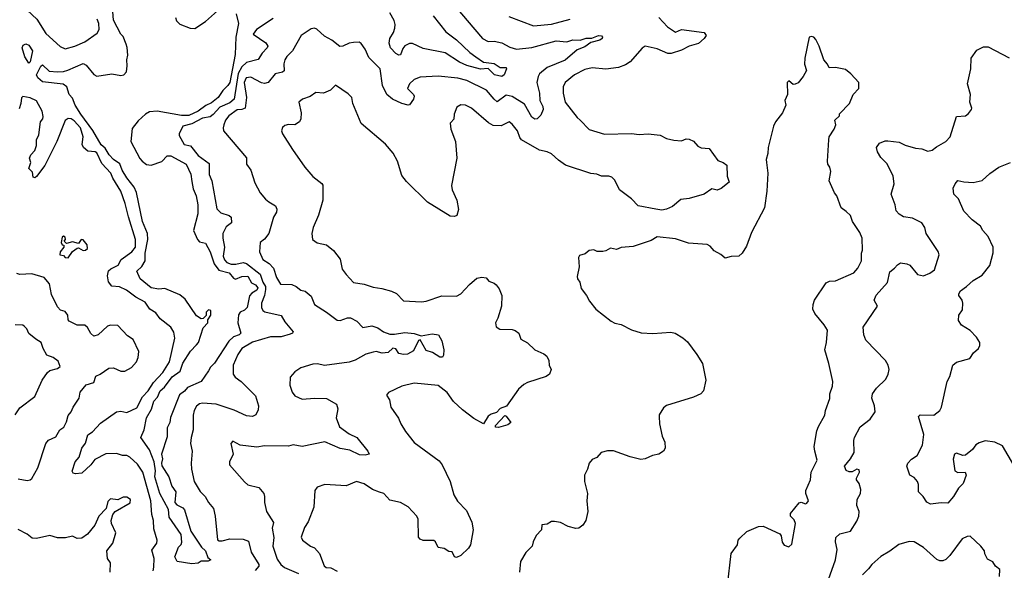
# Model space of a CAD drawing. Extents: x 1892934 to 2008621, y 567149 to 683290.
# Tile 44 of 256: x 1959605 to 1966122, y 593176 to 596820. Entities that reach past the tile are written whole.
import ezdxf

# ---------------------------------------------------------------- set-up
doc = ezdxf.new("R2010")
doc.units = 0

msp = doc.modelspace()

# ---------------------------------------------------------------- linework, layer by layer
at = {"layer": '0CON20XD'}
for points in [[(1959588.2, 597105), (1959625, 596950), (1959655, 596884.3), (1959718.5, 596825), (1959778.3, 596728.3), (1959873, 596643), (1959905, 596626.5), (1959970, 596645)], [(1962479.1, 596919.1), (1962668.6, 596695), (1962705, 596677.1), (1962745, 596677.3), (1962795, 596666.4), (1962848.1, 596638.1), (1962893.3, 596625), (1962994.6, 596635.4)], [(1961038.2, 596858.2), (1961053.2, 596795), (1961035.6, 596705), (1961030.2, 596589.8), (1960994.8, 596405), (1960982.8, 596385), (1960948.3, 596351.7), (1960918.7, 596305), (1960875, 596270), (1960837, 596253), (1960785.9, 596215), (1960724.2, 596185.8), (1960675, 596186.2), (1960515, 596214), (1960465, 596211.5), (1960437.5, 596195), (1960389.3, 596150.7), (1960348.7, 596101.3), (1960340.9, 596015), (1960400.8, 595900.8), (1960415.5, 595885), (1960445, 595861.2), (1960475, 595857.9), (1960545, 595881.8), (1960580.7, 595919.3), (1960605, 595919.6), (1960706.8, 595865), (1960737.3, 595797.3), (1960745, 595748.8), (1960752, 595702), (1960772.2, 595655), (1960783.6, 595595), (1960782.9, 595535), (1960756, 595425), (1960780.8, 595365), (1960795, 595350), (1960835, 595341.2), (1960865, 595283.3), (1960892.9, 595205), (1960922.7, 595162.8), (1960991.4, 595145), (1961019.1, 595109.1), (1961032.2, 595102.2), (1961075, 595121.2), (1961115, 595123.6), (1961139.3, 595079.3), (1961165.6, 595065), (1961180, 595045), (1961175, 595030), (1961140.5, 595009.5), (1961126.5, 594993.5), (1961110.5, 594915), (1961093.1, 594896.9), (1961065, 594884.2), (1961053.4, 594866.6), (1961048.8, 594815), (1961068.6, 594745), (1961058, 594735), (1961019.4, 594720.6), (1960988, 594692), (1960895, 594547.1), (1960868.6, 594521.4), (1960853.4, 594496.6), (1960806.7, 594425), (1960715, 594387.1), (1960695, 594362.2), (1960661.5, 594338.5), (1960603, 594187), (1960599.2, 594155), (1960581.1, 594118.9), (1960580.3, 594059.7), (1960542.5, 593945), (1960550.6, 593915), (1960543.6, 593885), (1960546.6, 593866.6), (1960591.5, 593795), (1960612.7, 593732.7), (1960637.5, 593695), (1960631.2, 593625), (1960645, 593608.8), (1960685, 593588.8), (1960695, 593576.7), (1960736.7, 593435), (1960808.5, 593328.5), (1960835.6, 593305), (1960850.8, 593260.8), (1960870, 593245), (1960853, 593237), (1960805, 593237.5), (1960785, 593223.3), (1960745, 593219.2), (1960647.5, 593235), (1960632.5, 593265), (1960655, 593330), (1960672.9, 593347.1), (1960678.1, 593361.9), (1960672.5, 593412.5), (1960595, 593528.8), (1960588.9, 593578.9), (1960532.8, 593685), (1960499.3, 593795), (1960504.2, 593835), (1960494.1, 593895), (1960463, 593973), (1960405.7, 594055), (1960428.9, 594105), (1960445, 594185.7), (1960476.2, 594243.8), (1960491.6, 594295), (1960517.9, 594322.1), (1960535, 594363.6), (1960562.2, 594387.8), (1960615, 594456.1), (1960666.3, 594493.7), (1960685, 594547.5), (1960735, 594626.2), (1960775, 594668), (1960788.8, 594685), (1960819.3, 594780.7), (1960850, 594815), (1960850, 594835), (1960870, 594865), (1960870, 594895), (1960855, 594900), (1960840, 594885), (1960838.3, 594861.7), (1960818.3, 594841.7), (1960805, 594840), (1960775, 594860), (1960699.8, 594969.8), (1960665, 594998.6), (1960565, 595040.9), (1960525, 595038), (1960475, 595044.8), (1960401.1, 595105), (1960381.1, 595155), (1960413.6, 595186.4), (1960435.6, 595225), (1960434.6, 595275), (1960452.6, 595365), (1960451.3, 595405), (1960417.2, 595485), (1960377.2, 595677.2), (1960362.4, 595712.4), (1960314.6, 595774.6), (1960283.6, 595825), (1960267, 595867), (1960225, 595894.1), (1960196.8, 595925), (1960170, 595970), (1960145, 595991.3), (1960087.8, 596087.8), (1960008.4, 596195), (1959972.5, 596255), (1959955, 596300), (1959931.5, 596325), (1959916.7, 596376.7), (1959892.9, 596392.9), (1959755, 596408.9), (1959725.6, 596435), (1959716.7, 596455), (1959745, 596512), (1959755, 596521.2), (1959800, 596480), (1959855, 596475.3), (1959895, 596477.2), (1959924.3, 596485.7), (1960025, 596529.6), (1960045, 596518.5), (1960095, 596458.5), (1960115, 596447.6), (1960215, 596462.6), (1960275, 596451.6), (1960294, 596455), (1960311.2, 596475), (1960316.8, 596515), (1960314, 596555), (1960320.2, 596585), (1960317.1, 596637.1), (1960309.5, 596659.5), (1960289.9, 596709.9), (1960275, 596725.7), (1960225, 596816.7), (1960222.2, 596875)], [(1960635.8, 596835), (1960643.1, 596813.1), (1960665, 596790.8), (1960734, 596764), (1960765, 596762), (1960835, 596809.4), (1960915, 596878.4)], [(1962341.8, 596845), (1962425, 596740.9), (1962495, 596688.2), (1962583.5, 596603.5), (1962624.3, 596574.3), (1962675, 596540), (1962745, 596530), (1962785, 596504), (1962823.8, 596505), (1962826.9, 596495), (1962810.6, 596455), (1962795, 596443.9), (1962748.5, 596455), (1962705, 596498.1), (1962655, 596492.6), (1962565, 596517.8), (1962515, 596540.3), (1962421.7, 596601.7), (1962275, 596630), (1962205, 596663.8), (1962185, 596663.1), (1962153.5, 596646.5), (1962140.5, 596629.5), (1962125, 596587.1), (1962115, 596585.6), (1962095, 596596.9), (1962058.2, 596635), (1962049.7, 596665), (1962054.1, 596695), (1962078.4, 596735), (1962087.4, 596765), (1962089.6, 596789.6), (1962082.9, 596815), (1962054.1, 596865)], [(1962841.7, 596841.7), (1963005, 596780), (1963125, 596790.5), (1963248, 596825)], [(1963835, 596834.5), (1963864.1, 596804.1), (1963893.3, 596773.3), (1963945, 596737.5), (1963985, 596755.6), (1964135.8, 596735.8), (1964148.8, 596715), (1964136.2, 596695), (1964097.6, 596662.4), (1964035, 596645.6), (1963985, 596618.9), (1963917.4, 596597.4), (1963895, 596596.5), (1963825, 596627.5), (1963745, 596644.3), (1963725, 596632.5), (1963645, 596541.5), (1963615, 596522.5), (1963567.5, 596505), (1963485, 596493.1), (1963395, 596502.2), (1963345, 596490.8), (1963277.5, 596455), (1963214.4, 596405), (1963202.5, 596375), (1963201.1, 596335), (1963215.6, 596275), (1963295, 596173.3), (1963315.5, 596155), (1963375, 596093.3), (1963475, 596062.2), (1963655, 596066.2), (1963705, 596060), (1963765, 596065.6), (1963845, 596055.6), (1963885, 596034.2), (1963935, 596022.9), (1963985, 596019.4), (1964015, 596032.2), (1964035, 596030.4), (1964065, 596016.7), (1964094, 595984), (1964115, 595971.8), (1964168.9, 595968.9), (1964225, 595888), (1964260, 595875), (1964285, 595856.7), (1964287.8, 595785), (1964300.8, 595745), (1964247, 595703), (1964222.3, 595692.3), (1964185, 595700), (1964135, 595666.7), (1964035, 595636.2), (1963980.5, 595629.5), (1963926.2, 595585), (1963885, 595565.7), (1963855, 595560.6), (1963815, 595565.6)], [(1959970, 596645), (1960035, 596673.1), (1960118.3, 596731.7), (1960130, 596755), (1960129.4, 596795), (1960118.6, 596825)], [(1961282.4, 596827.6), (1961172, 596755), (1961151.2, 596725), (1961235, 596666.9), (1961246.2, 596645), (1961242.9, 596635), (1961210.4, 596599.6), (1961182.9, 596557.1), (1961105, 596536.6), (1961075, 596509.3), (1961049.9, 596465), (1961023.7, 596295), (1960995, 596270.5), (1960929.1, 596240.9), (1960886.3, 596193.7), (1960865, 596178.4), (1960815, 596168.9), (1960745, 596131.2), (1960684.8, 596115.2), (1960660, 596065), (1960660.8, 596055), (1960692.5, 595995), (1960735, 595984.5), (1960785, 595920.9), (1960858.9, 595868.9), (1960858.5, 595795), (1960875.5, 595755), (1960909.7, 595569.7), (1960935, 595541.9), (1960991.2, 595525), (1961005, 595513.8), (1961006.2, 595475), (1960970.8, 595449.2), (1960950.3, 595405), (1960948.9, 595375), (1960959.8, 595315), (1960952.2, 595255), (1960960.9, 595230.9), (1960975, 595213.5), (1961005, 595202.4), (1961035, 595202.7), (1961084.4, 595214.4), (1961105, 595207.1), (1961195.8, 595135.8), (1961213.9, 595083.9), (1961231.2, 595055), (1961230.9, 595035), (1961224.9, 594995.1), (1961206.1, 594945), (1961205.7, 594915), (1961213.2, 594895), (1961226.7, 594886.7), (1961335, 594862.1), (1961359.9, 594819.9), (1961414.2, 594755), (1961410, 594745), (1961395, 594738.1), (1961335, 594720.4), (1961265, 594720.8), (1961145, 594686.4), (1961074.6, 594645), (1961047.8, 594605), (1961018.5, 594535), (1961018.6, 594475), (1961031.4, 594455), (1961070.8, 594425), (1961165, 594332), (1961184.7, 594265), (1961182.2, 594237.8), (1961167.3, 594205), (1961145.8, 594194.2), (1961105, 594199.7), (1961025, 594236.2), (1960906, 594275), (1960815, 594283.5), (1960795, 594278.5), (1960775, 594261.9), (1960760, 594235), (1960753.7, 594203.7), (1960752.3, 594105), (1960738.9, 594055), (1960735.6, 594015), (1960747.1, 593965), (1960738.8, 593885), (1960740.9, 593845), (1960758.5, 593765), (1960798.8, 593698.8), (1960833.1, 593665), (1960853.8, 593625), (1960886.9, 593585), (1960899.6, 593535), (1960915, 593378.6), (1960925, 593371.2), (1960945, 593370.6), (1960995, 593384.1), (1961085, 593382.8), (1961118.7, 593368.7), (1961137.4, 593297.4), (1961188.3, 593215), (1961186.8, 593203.2), (1961163.6, 593175)], [(1962994.6, 596635.4), (1963155, 596681.4), (1963226.7, 596673.3), (1963265, 596686.2), (1963314, 596686), (1963355, 596697.3), (1963392.1, 596697.9), (1963435, 596715.8), (1963455, 596712.5), (1963462.5, 596705), (1963460, 596695), (1963445, 596684), (1963385, 596670), (1963345, 596641.8), (1963295, 596621.2), (1963215, 596551.8), (1963095, 596504.6), (1963045, 596461.5), (1963035.4, 596445), (1963028, 596405), (1963045.6, 596335), (1963046.7, 596285), (1963066.7, 596245), (1963069.5, 596225), (1963055, 596188.4), (1963028.9, 596165), (1963015, 596162.2), (1962995.3, 596175), (1962945, 596260.3), (1962865, 596312.1), (1962825, 596320.3), (1962765, 596276.5), (1962744.8, 596294.8), (1962695, 596352.9), (1962565, 596417.2), (1962505, 596433.2), (1962375, 596447.5), (1962255, 596439.2), (1962215, 596424), (1962185, 596396.2), (1962171.2, 596365), (1962211.2, 596325), (1962216.2, 596315), (1962212, 596295), (1962185, 596257.1), (1962175, 596254.5), (1962135, 596266.2), (1962073.4, 596293.4), (1962034.8, 596324.8), (1962006.8, 596385), (1961991.4, 596495), (1961915, 596570), (1961890.8, 596625), (1961865, 596663.3), (1961850.7, 596670.7), (1961815, 596670), (1961785, 596664.3), (1961744.5, 596645.5), (1961724, 596644), (1961670.8, 596685), (1961621.9, 596711.9), (1961572.5, 596757.5), (1961555, 596763.3), (1961535, 596760), (1961468.9, 596715), (1961411.4, 596615), (1961372.6, 596577.4), (1961358.9, 596555), (1961352.4, 596527.6), (1961355, 596481.2), (1961345, 596473.1), (1961295, 596462), (1961250, 596405), (1961225, 596399.2), (1961205, 596402.9), (1961135, 596440.5), (1961103.6, 596435), (1961090.9, 596405), (1961105.2, 596305), (1961097.1, 596235), (1961075, 596225.2), (1961045, 596224.2), (1960990, 596185), (1960967.5, 596155), (1960955.6, 596125), (1960950.8, 596105), (1960954.3, 596084.3), (1961105, 595905.8), (1961105.8, 595865), (1961135.5, 595825.5), (1961160.2, 595740.2), (1961197.5, 595675), (1961231.7, 595631.7), (1961254.6, 595614.6), (1961298.5, 595588.5), (1961305.8, 595565.8), (1961304.3, 595545.7), (1961285.7, 595514.3), (1961252.7, 595405), (1961225, 595368.6), (1961196, 595345), (1961191.9, 595285), (1961215, 595232.9), (1961255, 595206.2), (1961283.8, 595175), (1961303.6, 595115), (1961330, 595070), (1961405, 595067.5), (1961435.3, 595055.3), (1961465, 595030.6), (1961495, 595022.9), (1961535, 594990), (1961556.7, 594935), (1961635, 594885.7), (1961705, 594832.2), (1961725, 594830), (1961775, 594847.8), (1961795, 594848.1), (1961836.2, 594826.2), (1961875, 594784.3), (1961935, 594794.5), (1961975, 594781.4), (1962012, 594755), (1962055, 594739.6), (1962085, 594738.5), (1962155, 594750), (1962215, 594744.4), (1962262.5, 594727.5), (1962335, 594741.1), (1962376.2, 594735), (1962398.1, 594695), (1962412, 594635), (1962409.3, 594600.7), (1962402.5, 594587.5), (1962385, 594587.5), (1962337.5, 594617.5), (1962295, 594630.8), (1962255, 594702.5), (1962245, 594697.5), (1962211.2, 594628.8), (1962172.3, 594607.7), (1962145, 594605.3), (1962115, 594611.1), (1962095, 594641.4), (1962075, 594647.3), (1962043, 594617), (1962005, 594612.7), (1961965, 594623.3), (1961945, 594621), (1961895, 594606.3), (1961825, 594567.1), (1961785, 594554.2), (1961621.2, 594531.2), (1961575, 594542.5), (1961545, 594541.1), (1961465, 594516.2), (1961425, 594490), (1961396, 594455), (1961392.3, 594402.3), (1961408.8, 594355), (1961425, 594332), (1961475, 594310), (1961555, 594316.5), (1961635, 594313.8), (1961701.2, 594275), (1961710, 594245), (1961699.4, 594185), (1961720.7, 594125), (1961785, 594080), (1961836.7, 594055), (1961910, 593965), (1961917.5, 593945), (1961892.3, 593937.7), (1961855, 593941.4), (1961790.3, 593970.3), (1961725, 593982.5), (1961625, 594027.3), (1961475, 593995.4), (1961415, 594007.5), (1961385, 593997.1), (1961225, 594000.8), (1961175, 593992), (1961065, 594003.8), (1961015, 594030), (1961002.5, 594015), (1961016.7, 593945), (1960992.5, 593895), (1960992.5, 593875), (1961092.2, 593762.2), (1961115, 593742), (1961186.7, 593725), (1961220, 593685), (1961226, 593665), (1961224.2, 593624.2), (1961237.5, 593565), (1961285, 593492.5), (1961275.5, 593454.5), (1961285.9, 593394.1), (1961280.6, 593335), (1961309.5, 593249.5), (1961332.5, 593215), (1961356.9, 593195), (1961451.2, 593155)], [(1964289.2, 593075), (1964315, 593287.5), (1964356, 593345), (1964360, 593375), (1964370.5, 593389.5), (1964417.3, 593432.7), (1964495, 593465.6), (1964525, 593468.8), (1964635, 593416.7), (1964643.9, 593403.9), (1964652.3, 593362.3), (1964665, 593342.5), (1964695, 593332.5), (1964715, 593350), (1964740, 593485), (1964730.7, 593510.7), (1964707.5, 593535), (1964707, 593553), (1964765, 593623.8), (1964778.3, 593628.3), (1964805, 593616.7), (1964815, 593620), (1964826, 593635), (1964808.8, 593685), (1964809.2, 593705), (1964839.2, 593775), (1964844.5, 593825.5), (1964883.3, 593905), (1964866.7, 593965), (1964864.3, 593995.7), (1964880.2, 594099.8), (1964890.9, 594129.1), (1964935, 594202.5), (1964937.5, 594235), (1964966.1, 594313.9), (1964966.7, 594345), (1964983.8, 594395), (1964986, 594425), (1964961.4, 594545), (1964934.4, 594635), (1964945.5, 594685), (1964950.6, 594765), (1964929.8, 594799.8), (1964867.5, 594875), (1964854.6, 594904.6), (1964856.7, 594935), (1964865.7, 594965), (1964942, 595078), (1964965, 595090), (1965005, 595091.3), (1965125, 595144), (1965152, 595175), (1965177.5, 595225), (1965176.7, 595275), (1965183.3, 595295), (1965180, 595375), (1965165, 595412.5), (1965116.7, 595485), (1965103.3, 595525), (1965075, 595550), (1965041.2, 595575), (1965013.6, 595653.6), (1964997.5, 595675), (1964962.5, 595755), (1964973.3, 595815), (1964966.7, 595845), (1964953.3, 595865), (1964951.2, 595885), (1964960, 596025), (1964962.5, 596045), (1964996.7, 596095), (1965006.7, 596125), (1965000, 596155), (1965030, 596185), (1965031.7, 596198.3), (1965096.7, 596265), (1965122.5, 596325), (1965160, 596365), (1965160, 596405), (1965105, 596462.5), (1965070, 596490), (1965005, 596503.3), (1964961.7, 596501.7), (1964952.5, 596525), (1964927.5, 596555), (1964896.7, 596645), (1964875, 596690), (1964860, 596705), (1964845, 596710), (1964830, 596705), (1964801.2, 596565), (1964800, 596525), (1964812.5, 596485), (1964790, 596445), (1964756.4, 596403.6), (1964737, 596393), (1964725, 596392.5), (1964695, 596416.7), (1964683.8, 596405), (1964686.7, 596325), (1964670, 596285), (1964676.1, 596253.9), (1964653.8, 596205), (1964606.7, 596145), (1964593.8, 596115), (1964558, 595975), (1964556.2, 595935), (1964546.2, 595895), (1964548.8, 595875), (1964557.1, 595805), (1964550, 595685), (1964534.4, 595575), (1964447.6, 595412.4), (1964415, 595321.2), (1964385.8, 595275), (1964365, 595256.2), (1964315, 595253.1), (1964275, 595241.2), (1964245.7, 595265.7), (1964200.9, 595290.8), (1964175, 595321.4), (1964155, 595332.1), (1964031.8, 595341.8), (1963945, 595370.9), (1963825, 595384), (1963785, 595360), (1963665, 595320), (1963585, 595312.5), (1963555, 595300), (1963515, 595307.5), (1963485, 595290), (1963465, 595286.2), (1963427, 595287), (1963405, 595297.5), (1963375, 595293.3), (1963348.3, 595271.7), (1963310, 595260), (1963303, 595247), (1963307.5, 595185), (1963295, 595120), (1963297.5, 595105), (1963312.5, 595082.5), (1963321.7, 595041.7), (1963357.5, 594995), (1963377, 594957), (1963417.5, 594905), (1963520, 594825), (1963545, 594811.2), (1963585, 594802), (1963655, 594768), (1963718.3, 594748.3), (1963795, 594742.9), (1963915, 594751.4), (1963943.3, 594745), (1963994.5, 594714.5), (1964025, 594688), (1964087.5, 594605), (1964123.3, 594545), (1964146.5, 594435), (1964130, 594365), (1964114, 594345), (1964065, 594321.4), (1963885, 594266.7), (1963865, 594252.5), (1963837.5, 594205), (1963837.5, 594195), (1963840, 594145), (1963857.5, 594065), (1963875.7, 594025), (1963877.1, 593985), (1963865.8, 593965), (1963835.4, 593944.6), (1963793.3, 593935), (1963745, 593914.4), (1963715, 593910.6), (1963645, 593928.1), (1963535, 593968), (1963495, 593966.2), (1963452.5, 593955), (1963425, 593922.5), (1963395, 593910), (1963373.9, 593886.1), (1963363.3, 593845), (1963343.9, 593806.1), (1963344, 593765), (1963364, 593685), (1963358, 593635), (1963365.8, 593565), (1963352.5, 593505), (1963332, 593475), (1963305, 593455.8), (1963285, 593452.5), (1963235, 593465.6), (1963185, 593492), (1963145, 593500), (1963125, 593500), (1963095, 593482.5), (1963061.7, 593478.3), (1963057.5, 593445), (1963024.1, 593405.9), (1963003.8, 593365), (1962996.7, 593335), (1962955, 593293.3), (1962918.8, 593235), (1962913.8, 593165)], [(1959665, 596533.3), (1959638.8, 596575), (1959622, 596635), (1959627.3, 596652.7), (1959645, 596660.6), (1959665, 596652.9), (1959690, 596615), (1959675, 596542.5), (1959665, 596533.3)], [(1964958.6, 593115), (1965005.3, 593244.7), (1965015.5, 593315), (1965005.6, 593365), (1965007.7, 593392.3), (1965032.8, 593417.2), (1965104, 593435), (1965145, 593500.8), (1965159.4, 593535), (1965162, 593565), (1965145.6, 593605.6), (1965147.8, 593645), (1965169.2, 593685), (1965171.1, 593711.1), (1965160.6, 593750.6), (1965142.5, 593775), (1965142.5, 593785), (1965164.4, 593825), (1965160.5, 593840.5), (1965145, 593845.6), (1965115, 593828.5), (1965095, 593828.2), (1965075, 593837.1), (1965063.3, 593865), (1965104.3, 593915), (1965127.5, 593955), (1965126.2, 594035), (1965131.2, 594055), (1965168.8, 594125), (1965233.9, 594176.1), (1965266.2, 594225), (1965262, 594265), (1965244.4, 594315), (1965248.6, 594345), (1965275, 594380.8), (1965338.1, 594441.9), (1965354.2, 594475), (1965359.2, 594505), (1965353, 594533), (1965336, 594565), (1965205, 594700), (1965192, 594735), (1965188, 594785), (1965282.5, 594925), (1965260.5, 594965), (1965272.8, 594997.2), (1965348.7, 595081.3), (1965365, 595152.5), (1965395.8, 595175), (1965415, 595198), (1965435, 595210.8), (1965476.7, 595205), (1965496.2, 595195), (1965546.7, 595135), (1965585.9, 595125.9), (1965628.1, 595141.9), (1965660, 595165), (1965690.8, 595265), (1965685, 595286.2), (1965604.4, 595404.4), (1965596, 595445), (1965577, 595477), (1965515, 595505.8), (1965455, 595516), (1965425, 595534), (1965405.8, 595555), (1965400, 595595), (1965373.1, 595665), (1965392.5, 595735), (1965386.8, 595785), (1965347.3, 595867.3), (1965305, 595908.6), (1965281.9, 595945), (1965276.7, 595975), (1965295, 596002.2), (1965332.2, 596017.8), (1965350.8, 596019.2), (1965425, 596009.1), (1965465, 595990), (1965535, 595969.4), (1965575, 595966.7), (1965615, 595949.4), (1965643.4, 595956.6), (1965672.1, 595977.9), (1965735, 596013.6), (1965762.9, 596045), (1965805, 596179.4), (1965865, 596184), (1965885, 596198.8), (1965903.8, 596225), (1965906, 596235), (1965894, 596275), (1965897.1, 596325), (1965877.8, 596395), (1965899.4, 596495), (1965901.9, 596565), (1965940.3, 596619.7), (1965985, 596640), (1966015, 596640), (1966155, 596567.1)], [(1963815, 595565.6), (1963697.5, 595587.5), (1963655, 595635.5), (1963574, 595694), (1963545, 595757.5), (1963525, 595778.6), (1963505, 595785.6), (1963455, 595784.6), (1963425, 595799.1), (1963385, 595802.8), (1963218.2, 595858.2), (1963170.7, 595890.7), (1963125, 595932.2), (1963095, 595946.5), (1963045, 595957.8), (1962926.7, 596025), (1962915, 596040), (1962898.6, 596085), (1962865, 596130), (1962845.5, 596145.5), (1962791.4, 596118.6), (1962739.4, 596119.4), (1962707.4, 596137.4), (1962595, 596235.6), (1962555, 596254.3), (1962525, 596257.5), (1962497.9, 596242.1), (1962481.4, 596195), (1962478.8, 596161.2), (1962459.2, 596140.8), (1962454, 596135), (1962458.1, 596095), (1962489.4, 596015), (1962498.5, 595905), (1962462.6, 595722.6), (1962468.1, 595695), (1962497.1, 595625), (1962510, 595565), (1962497.5, 595525), (1962481.7, 595518.3), (1962455, 595520), (1962303.2, 595613.2), (1962165, 595750), (1962135, 595790), (1962104.5, 595885), (1962076.9, 595936.9), (1962025, 595996), (1961865, 596134), (1961810, 596265), (1961803.3, 596305), (1961778.8, 596328.8), (1961695, 596386.7), (1961662.5, 596355), (1961615, 596334.7), (1961565, 596339.4), (1961527.5, 596312.5), (1961475.7, 596295), (1961453.1, 596275), (1961468.8, 596205), (1961465.8, 596164.2), (1961456.6, 596143.4), (1961426.2, 596123.8), (1961385, 596126), (1961360.5, 596119.5), (1961345, 596107.5), (1961336.7, 596085), (1961343.3, 596065), (1961410.3, 595960.3), (1961492, 595845), (1961545, 595782), (1961605, 595735.8), (1961611.4, 595725), (1961611.9, 595625), (1961582.4, 595527.6), (1961548, 595445), (1961538.8, 595405), (1961543.3, 595365), (1961572.7, 595342.7), (1961635, 595331.4), (1961682.6, 595292.6), (1961725.4, 595235.4), (1961738.9, 595168.9), (1961765, 595134.2), (1961815, 595080), (1961885, 595070), (1961945, 595050), (1962002.1, 595042.1), (1962066.1, 595023.9), (1962097.8, 595007.8), (1962145, 594960), (1962265, 594953.3), (1962295, 594956.5), (1962397.9, 594992.1), (1962495, 594990), (1962524.5, 595005.5), (1962582, 595068), (1962630.3, 595109.7), (1962663.6, 595116.4), (1962692.7, 595112.7), (1962710.9, 595090.9), (1962745, 595077.1), (1962758, 595065), (1962778.3, 595038.3), (1962796.9, 594995), (1962792.9, 594925), (1962769.4, 594845), (1962754, 594814), (1962757.7, 594787.7), (1962783.1, 594773.1), (1962865, 594769.6), (1962885, 594763.3), (1962908.1, 594745), (1962922, 594705), (1962965, 594680.8), (1963015, 594635.8), (1963075, 594608.8), (1963094.4, 594594.4), (1963108, 594565), (1963110, 594535), (1963123.3, 594505), (1963111.2, 594475), (1963090.3, 594459.7), (1962965, 594418.6), (1962941.2, 594405), (1962905.7, 594374.3), (1962827.3, 594262.7), (1962785, 594246.9), (1962759.7, 594220.3), (1962725, 594209.5), (1962705, 594196.2), (1962675, 594146), (1962611.1, 594181.1), (1962535, 594239.2), (1962475, 594293.8), (1962435, 594354), (1962375, 594398.6), (1962215, 594413.8), (1962135, 594394), (1962045, 594352.5), (1962032.2, 594335), (1962053.3, 594305), (1962061.1, 594255), (1962112.8, 594182.8), (1962127.1, 594145), (1962158.5, 594095), (1962215, 594022.5), (1962381.1, 593901.1), (1962401.4, 593875), (1962454.3, 593765), (1962478, 593675), (1962503.2, 593633.2), (1962562.3, 593572.3), (1962598.1, 593495), (1962605.5, 593444.5), (1962588.6, 593345), (1962575, 593322), (1962525, 593273.3), (1962495, 593260), (1962482.5, 593265), (1962468.3, 593298.3), (1962445, 593301.2), (1962415, 593321.2), (1962375, 593326.7), (1962357.1, 593365), (1962345, 593374.3), (1962275, 593374.5), (1962255, 593382.5), (1962244.5, 593395), (1962241.2, 593515), (1962233.3, 593535), (1962175.4, 593595.4), (1962125, 593625.6), (1962055, 593641.5), (1962015, 593684.2), (1961985.8, 593694.2), (1961940.9, 593710.9), (1961885, 593747.5), (1961835, 593764), (1961765, 593735.8), (1961625, 593744.2), (1961574.3, 593725.7), (1961558, 593705), (1961551.8, 593595), (1961513.5, 593496.5), (1961489.7, 593460.3), (1961468.8, 593395), (1961477.5, 593375), (1961530, 593335), (1961555, 593324.3), (1961588.5, 593288.5), (1961620.6, 593205), (1961632.9, 593195), (1961665, 593193.3), (1961705, 593170.2)], [(1960488.1, 593171.9), (1960493.4, 593196.6), (1960494.6, 593255), (1960479.7, 593310.3), (1960511.9, 593355), (1960515.3, 593374.7), (1960491.7, 593451.7), (1960490.2, 593505), (1960479.5, 593545), (1960472.4, 593635), (1960419.8, 593825), (1960385, 593878.9), (1960334.4, 593925), (1960315, 593936.5), (1960285, 593936.9), (1960245, 593950.4), (1960175, 593948.2), (1960101.3, 593908.7), (1960075.3, 593874.7), (1960015, 593819.4), (1959973.7, 593813.7), (1959958.3, 593818.3), (1959952, 593832), (1959971.2, 593895), (1959997.5, 593925), (1960015.8, 593985), (1960041.3, 594018.7), (1960055, 594073.1), (1960087.2, 594092.8), (1960139.7, 594150.3), (1960245, 594224.3), (1960275, 594229.2), (1960315, 594221.4), (1960379.1, 594250.9), (1960417.8, 594325), (1960456.1, 594365), (1960489.7, 594420.3), (1960551.6, 594485), (1960595.8, 594555), (1960632.7, 594712.7), (1960625, 594753.3), (1960604.4, 594785), (1960535, 594840.6), (1960505, 594880.4), (1960465.5, 594905.5), (1960435, 594952), (1960373.3, 594983.3), (1960310.9, 595030.9), (1960265, 595051.6), (1960215, 595056.8), (1960192.6, 595085), (1960186, 595125), (1960191.8, 595158.2), (1960207.5, 595172.5), (1960257.1, 595195), (1960276.1, 595233.9), (1960347.1, 595285), (1960370.5, 595315), (1960371.8, 595365), (1960325.3, 595515.3), (1960303.4, 595605), (1960273.9, 595685), (1960221.4, 595771.4), (1960208.8, 595805), (1960147.7, 595867.7), (1960115, 595938.5), (1960105, 595945.3), (1960055, 595950.8), (1960026.1, 595975), (1960017.7, 595995), (1960024.7, 596045), (1960007.7, 596105), (1959965, 596151.8), (1959945, 596164.4), (1959925, 596167.5), (1959905, 596153.8), (1959850.5, 596015), (1959770.6, 595855), (1959715, 595782.5), (1959705, 595773.3), (1959695, 595777.5), (1959690.3, 595810.3), (1959666, 595835), (1959677.5, 595875), (1959670, 595905), (1959677.8, 595925), (1959704.3, 595955), (1959715, 595987.5), (1959716.9, 596025), (1959732.1, 596057.9), (1959741.4, 596145), (1959757.1, 596165), (1959760.3, 596179.7), (1959752.5, 596215), (1959715, 596282.5), (1959675, 596304.3), (1959625, 596311.2), (1959616.1, 596303.9), (1959612.5, 596265), (1959600.6, 596229.4)], [(1966185, 593872.5), (1966110.9, 594000.9), (1966060, 594025), (1965995.8, 594034.2), (1965955, 594018.9), (1965933.8, 594006.2), (1965910.4, 593975), (1965865, 593938.4), (1965846.6, 593936.6), (1965805, 593951.4), (1965791.4, 593945), (1965782.3, 593912.3), (1965794.3, 593835), (1965815, 593823.1), (1965862.5, 593825), (1965868.9, 593805), (1965850.2, 593749.8), (1965819.5, 593720.5), (1965785, 593663.8), (1965748.3, 593621.7), (1965705, 593623.3), (1965634.3, 593614.3), (1965608.3, 593628.3), (1965584.2, 593664.2), (1965553.8, 593695), (1965553.3, 593745), (1965546.7, 593765), (1965525, 593790), (1965495.9, 593805.9), (1965476.7, 593865), (1965483.8, 593885), (1965507.3, 593912.7), (1965544.5, 593935.5), (1965580.4, 594005), (1965590, 594075), (1965554, 594195), (1965565, 594205.8), (1965655, 594202.7), (1965695, 594234.4), (1965705.3, 594255), (1965743.2, 594426.8), (1965761.7, 594458.3), (1965781.2, 594535), (1965805, 594553.3), (1965893, 594577), (1965917.5, 594615), (1965950, 594645), (1965958.8, 594665), (1965958.8, 594685), (1965938.8, 594718.8), (1965895, 594763.3), (1965839.3, 594799.3), (1965819.7, 594829.7), (1965820.8, 594865), (1965845, 594900), (1965848.4, 594945), (1965844, 594964), (1965820, 594995), (1965820, 595005), (1965832.9, 595025), (1965870.8, 595055), (1965916.7, 595095), (1965975, 595130), (1966025, 595193.3), (1966047.3, 595277.3), (1966047.8, 595315), (1966015, 595385.6), (1965979.5, 595425), (1965963.5, 595453.5), (1965908, 595495), (1965853.4, 595553.4), (1965818, 595635), (1965788, 595665), (1965784, 595705), (1965796.2, 595735), (1965815, 595756), (1965855, 595746.7), (1965915, 595744), (1965975, 595756.7), (1966025, 595802.5), (1966085.9, 595844.1), (1966162.5, 595875)], [(1959925, 595243.8), (1959954.3, 595285.7), (1959985, 595307.5), (1959995, 595310), (1960025, 595293.3), (1960040, 595295), (1960052.5, 595305), (1960050.7, 595330.7), (1960025, 595362.5), (1960012.5, 595365), (1959995, 595340), (1959955, 595350), (1959915, 595340), (1959900, 595355), (1959907.5, 595365), (1959905, 595380), (1959895, 595387.5), (1959885, 595380), (1959880, 595345), (1959885, 595330), (1959897.5, 595327.5), (1959897.5, 595315), (1959873.3, 595285), (1959870, 595265), (1959895, 595260), (1959905, 595247.5), (1959925, 595243.8)], [(1959595, 593781.4), (1959655, 593771.4), (1959675, 593774.3), (1959685, 593783.8), (1959724.5, 593855), (1959777.5, 594015), (1959795, 594038), (1959845, 594059.2), (1959870, 594105), (1959896, 594124), (1959915, 594160), (1959925, 594201.9), (1959945.4, 594225), (1959958.2, 594255), (1959998.6, 594315), (1960004.3, 594355), (1960045, 594403.1), (1960095, 594420), (1960107.8, 594462.2), (1960138, 594475), (1960195, 594514.2), (1960225, 594515.6), (1960275, 594494.2), (1960300, 594495), (1960345, 594518), (1960378, 594555), (1960390, 594585), (1960394.2, 594625), (1960355, 594704.3), (1960317.4, 594727.4), (1960255, 594796.2), (1960205, 594798), (1960185, 594792), (1960125, 594734), (1960095, 594726), (1960075, 594742.5), (1960052.7, 594782.7), (1960035, 594798.6), (1959985, 594797.9), (1959932.5, 594825), (1959925.8, 594835), (1959923.8, 594865), (1959905, 594890), (1959875, 594898.8), (1959855, 594920), (1959815, 595002.5), (1959801.7, 595071.7), (1959767.5, 595115), (1959685, 595139.2), (1959605.8, 595134.2), (1959585, 595141.4)], [(1959573.8, 594205), (1959605, 594251.2), (1959705, 594327.5), (1959754.3, 594435.7), (1959788.8, 594485), (1959805, 594498.8), (1959855, 594511.2), (1959873.3, 594525), (1959860.3, 594560.3), (1959825.6, 594585.6), (1959785, 594600.8), (1959759.2, 594645), (1959747.5, 594685), (1959711.4, 594705), (1959665, 594744), (1959651.2, 594775), (1959635, 594792), (1959625, 594798), (1959575, 594800)], [(1962775, 594121.2), (1962755, 594122.5), (1962753.3, 594135), (1962815, 594200), (1962825, 594197.5), (1962856.2, 594155), (1962835, 594140), (1962775, 594121.2)], [(1960204.4, 593165), (1960205.6, 593225.6), (1960185.7, 593255), (1960182.5, 593305), (1960221.1, 593355), (1960240.6, 593425), (1960211.9, 593485), (1960210.8, 593505), (1960221.2, 593545), (1960236.7, 593565), (1960335, 593623.8), (1960338, 593645), (1960315, 593661.2), (1960290.7, 593659.3), (1960255, 593642.5), (1960205, 593650), (1960188.3, 593631.7), (1960176.7, 593585), (1960128, 593535), (1960102, 593475), (1960054.2, 593415.8), (1960015, 593389.2), (1959985, 593386), (1959955, 593401.2), (1959908.3, 593391.7), (1959855, 593391.1), (1959805, 593407.5), (1959715, 593385.7), (1959688.2, 593388.2), (1959655, 593415.7), (1959595, 593447.1)], [(1966090, 593135), (1966091.7, 593181.7), (1966063.6, 593203.6), (1966045, 593232.5), (1966010.7, 593250.7), (1965992.5, 593285), (1965990, 593305), (1965966.4, 593336.4), (1965895, 593401.2), (1965875, 593400), (1965843.8, 593385), (1965762, 593275), (1965735, 593248), (1965715, 593238), (1965695, 593238), (1965675, 593248), (1965587.6, 593327.6), (1965525, 593365.6), (1965492.6, 593367.4), (1965424, 593346), (1965365, 593301.9), (1965305, 593267.5), (1965245, 593215.6), (1965223.3, 593185), (1965182.9, 593147.1)]]:
    msp.add_lwpolyline(points, dxfattribs=at)

doc.saveas('drawing.dxf')
